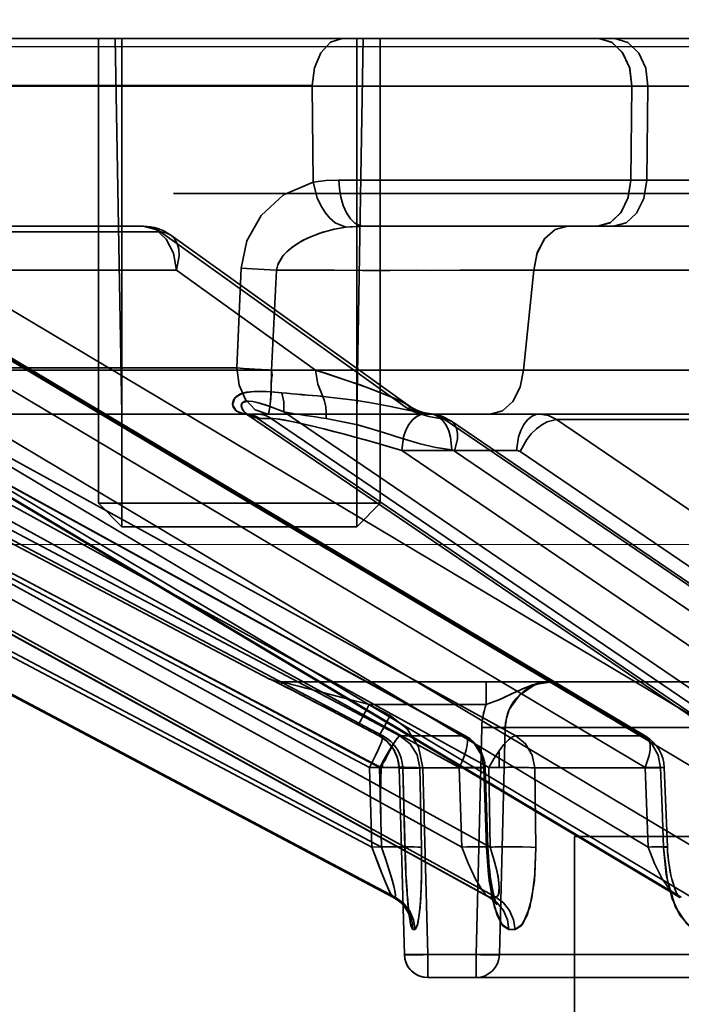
# Model space of a CAD drawing. Header units: millimetres. Extents: x -148444 to 51443, y -4810 to 453290.
# Tile 26 of 256: x 16190 to 16204, y 10918 to 10939. Entities that reach past the tile are written whole.
import ezdxf

# ---------------------------------------------------------------- set-up
doc = ezdxf.new("R2010")
doc.units = ezdxf.units.MM
doc.header["$XCLIPFRAME"] = 2
doc.linetypes.add('DASHED', pattern=[0.75, 0.5, -0.25])
for name, color, linetype in [('AHU03-3-68634OBJ', 8, 'Continuous'), ('EC-MTR_250-0_7OBJ', 8, 'Continuous'), ('FLUID-Wy2', 8, 'Continuous'), ('HEX_HEAD_SCR_M6X16OBJ', 8, 'Continuous')]:
    doc.layers.add(name, color=color, linetype=linetype)
picture_1 = doc.add_image_def('image1.bmp', size_in_pixel=(951, 911))

msp = doc.modelspace()

# ---------------------------------------------------------------- linework, layer by layer
at = {"layer": 'AHU03-3-68634OBJ', "color": 8, "linetype": 'Continuous', "lineweight": 35, "ltscale": 100}
msp.add_line((16386.277, 10938.602), (16118.277, 10938.602), dxfattribs=at)
at = {"layer": 'EC-MTR_250-0_7OBJ', "color": 8, "linetype": 'Continuous', "lineweight": 35, "ltscale": 100}
for p, q in [((16176.871, 10938.602), (16201.946, 10938.602)), ((16191.794, 10930.602), (16191.654, 10938.602)), ((16196.794, 10930.602), (16196.933, 10938.602)), ((16202.287, 10938.602), (16201.946, 10938.602)), ((16202.287, 10938.602), (16242.047, 10938.602)), ((16195.845, 10937.602), (16175.931, 10937.602)), ((16195.845, 10937.584), (16175.931, 10937.584)), ((16195.845, 10937.584), (16195.868, 10935.539)), ((16205.405, 10937.584), (16195.845, 10937.584)), ((16202.653, 10937.584), (16202.629, 10935.584)), ((16202.969, 10935.584), (16202.994, 10937.584)), ((16196.413, 10935.584), (16243.433, 10935.584)), ((16319.41, 10935.302), (16192.89, 10935.302)), ((16192.25, 10934.602), (16185.974, 10934.602)), ((16196.945, 10934.602), (16201.922, 10934.602)), ((16201.922, 10934.602), (16202.262, 10934.602)), ((16202.262, 10934.602), (16215.922, 10934.602)), ((16194.938, 10924.959), (16176.836, 10934.486)), ((16192.619, 10934.486), (16186.54, 10934.486)), ((16192.619, 10934.486), (16197.875, 10930.717)), ((16192.833, 10934.414), (16197.885, 10930.789)), ((16177.715, 10934.13), (16197.347, 10923.751)), ((16177.86, 10934.052), (16197.346, 10923.752)), ((16178.228, 10934.052), (16197.713, 10923.752)), ((16180.352, 10934.052), (16199.089, 10923.752)), ((16180.378, 10934.045), (16199.114, 10923.745)), ((16181.442, 10934.052), (16200.178, 10923.752)), ((16185.607, 10934.052), (16202.876, 10923.752)), ((16185.684, 10934.031), (16202.952, 10923.731)), ((16187.378, 10934.052), (16204.644, 10923.752)), ((16194.335, 10933.712), (16194.243, 10931.584)), ((16192.956, 10933.664), (16188.409, 10933.664)), ((16195.917, 10931.539), (16192.956, 10933.664)), ((16195.085, 10933.665), (16194.981, 10931.538)), ((16200.341, 10931.538), (16200.563, 10933.664)), ((16200.563, 10933.664), (16200.341, 10931.538)), ((16205.11, 10933.664), (16200.563, 10933.664)), ((16177.581, 10933.372), (16197.067, 10923.072)), ((16177.795, 10933.372), (16197.28, 10923.072)), ((16180.238, 10933.372), (16198.975, 10923.072)), ((16180.87, 10933.372), (16199.607, 10923.072)), ((16185.664, 10933.372), (16202.932, 10923.072)), ((16186.69, 10933.372), (16203.958, 10923.072)), ((16194.243, 10931.584), (16186.101, 10931.584)), ((16195.917, 10931.539), (16188.374, 10931.538)), ((16207.883, 10931.539), (16200.341, 10931.538)), ((16178.77, 10931.081), (16197.115, 10921.379)), ((16178.972, 10931.081), (16197.317, 10921.379)), ((16181.393, 10931.081), (16199.032, 10921.379)), ((16181.991, 10931.081), (16199.631, 10921.379)), ((16186.74, 10931.081), (16202.996, 10921.379)), ((16187.711, 10931.081), (16203.968, 10921.379)), ((16197.886, 10930.788), (16197.961, 10930.74)), ((16194.444, 10930.602), (16186.853, 10930.602)), ((16194.437, 10930.602), (16194.44, 10930.602)), ((16194.444, 10930.6), (16194.439, 10930.602)), ((16194.681, 10930.602), (16194.444, 10930.602)), ((16194.469, 10930.587), (16194.454, 10930.595)), ((16209.453, 10920.384), (16194.468, 10930.587)), ((16204.71, 10930.602), (16194.681, 10930.602)), ((16195.243, 10930.646), (16208.854, 10921.379)), ((16197.96, 10930.741), (16198.041, 10930.698)), ((16197.561, 10920.315), (16178.489, 10930.401)), ((16178.489, 10930.401), (16197.565, 10920.314)), ((16178.538, 10930.401), (16197.61, 10920.314)), ((16199.587, 10920.324), (16181.253, 10930.408)), ((16181.282, 10930.401), (16199.622, 10920.314)), ((16181.417, 10930.401), (16199.756, 10920.314)), ((16203.604, 10920.345), (16186.72, 10930.422)), ((16186.801, 10930.401), (16203.703, 10920.314)), ((16187.019, 10930.401), (16203.921, 10920.314)), ((16194.673, 10930.512), (16209.65, 10920.314)), ((16194.732, 10930.509), (16194.969, 10930.509)), ((16194.969, 10930.509), (16209.943, 10920.314)), ((16198.653, 10930.494), (16208.562, 10923.752)), ((16198.808, 10930.448), (16208.716, 10923.705)), ((16201.047, 10930.486), (16210.941, 10923.752)), ((16207.804, 10930.486), (16201.047, 10930.486)), ((16197.75, 10929.829), (16210.162, 10921.379)), ((16200.197, 10929.829), (16197.75, 10929.829)), ((16198.877, 10929.814), (16208.784, 10923.072)), ((16200.27, 10929.806), (16210.166, 10923.072)), ((16194.938, 10924.959), (16194.947, 10924.959)), ((16194.977, 10924.945), (16194.976, 10924.945)), ((16194.999, 10924.934), (16194.987, 10924.94)), ((16195.034, 10924.917), (16194.999, 10924.934)), ((16195.134, 10924.866), (16195.034, 10924.917)), ((16195.171, 10924.902), (16199.549, 10924.902)), ((16199.549, 10924.415), (16199.549, 10924.902)), ((16199.549, 10924.902), (16200.954, 10924.902)), ((16200.954, 10924.902), (16250.29, 10924.902)), ((16195.34, 10924.76), (16195.119, 10924.873)), ((16195.621, 10924.614), (16195.321, 10924.77)), ((16195.743, 10924.551), (16195.621, 10924.614)), ((16195.874, 10924.483), (16195.743, 10924.551)), ((16195.985, 10924.425), (16195.874, 10924.483)), ((16195.901, 10924.469), (16195.874, 10924.483)), ((16196.132, 10924.349), (16195.985, 10924.425)), ((16196.288, 10924.267), (16196.132, 10924.349)), ((16196.49, 10924.161), (16196.288, 10924.267)), ((16197.058, 10924.415), (16197.503, 10924.181)), ((16199.549, 10924.415), (16197.058, 10924.415)), ((16196.747, 10924.026), (16196.49, 10924.161)), ((16196.525, 10924.143), (16196.49, 10924.161)), ((16197.503, 10924.181), (16197.502, 10924.182)), ((16197.27, 10923.752), (16196.747, 10924.026)), ((16197.27, 10923.752), (16196.826, 10923.985)), ((16197.27, 10923.752), (16196.826, 10923.985)), ((16199.455, 10923.928), (16199.333, 10919.088)), ((16199.954, 10923.928), (16199.833, 10919.088)), ((16199.833, 10919.088), (16199.954, 10923.928)), ((16204.835, 10923.928), (16199.954, 10923.928)), ((16197.351, 10923.703), (16197.27, 10923.752)), ((16197.346, 10923.752), (16197.27, 10923.752)), ((16197.425, 10923.645), (16197.349, 10923.704)), ((16197.492, 10923.578), (16197.423, 10923.646)), ((16199.089, 10923.752), (16197.713, 10923.752)), ((16202.876, 10923.752), (16200.178, 10923.752)), ((16197.551, 10923.504), (16197.491, 10923.579)), ((16197.601, 10923.424), (16197.55, 10923.505)), ((16199.825, 10923.43), (16199.825, 10923.076)), ((16197.671, 10923.248), (16197.641, 10923.339)), ((16197.69, 10923.156), (16197.671, 10923.25)), ((16197.115, 10921.379), (16197.067, 10923.072)), ((16197.28, 10923.072), (16197.317, 10921.379)), ((16197.344, 10923.073), (16197.344, 10923.19)), ((16197.698, 10923.064), (16197.69, 10923.158)), ((16197.807, 10919.088), (16197.698, 10923.064)), ((16197.698, 10923.064), (16197.807, 10919.088)), ((16197.772, 10923.065), (16197.699, 10923.065)), ((16197.82, 10921.372), (16197.772, 10923.065)), ((16197.773, 10923.066), (16197.824, 10921.291)), ((16199.502, 10923.065), (16198.137, 10923.065)), ((16198.173, 10921.372), (16198.137, 10923.065)), ((16198.137, 10923.065), (16198.173, 10921.372)), ((16198.198, 10923.065), (16198.306, 10919.088)), ((16199.032, 10921.379), (16198.975, 10923.072)), ((16199.559, 10921.372), (16199.502, 10923.065)), ((16199.528, 10923.071), (16199.586, 10921.378)), ((16199.631, 10921.379), (16199.607, 10923.072)), ((16203.26, 10923.065), (16200.582, 10923.065)), ((16200.606, 10921.372), (16200.582, 10923.065)), ((16200.582, 10923.065), (16200.606, 10921.372)), ((16202.996, 10921.379), (16202.932, 10923.072)), ((16203.341, 10923.074), (16203.406, 10921.382)), ((16201.427, 10921.602), (16201.427, 10863.102)), ((16201.427, 10921.602), (16303.127, 10921.602)), ((16197.824, 10921.291), (16197.829, 10921.13)), ((16197.829, 10921.13), (16197.835, 10920.975)), ((16199.597, 10921.161), (16199.605, 10921.056)), ((16197.835, 10920.975), (16197.842, 10920.828)), ((16199.614, 10920.956), (16199.624, 10920.859)), ((16197.842, 10920.828), (16197.849, 10920.688)), ((16197.845, 10920.756), (16197.853, 10920.621)), ((16197.849, 10920.687), (16197.857, 10920.556)), ((16197.853, 10920.62), (16197.861, 10920.493)), ((16197.857, 10920.555), (16197.865, 10920.433)), ((16197.674, 10920.242), (16197.62, 10920.281)), ((16197.873, 10920.319), (16197.878, 10920.265)), ((16203.634, 10920.325), (16203.603, 10920.345)), ((16203.652, 10920.309), (16203.633, 10920.325)), ((16197.882, 10920.215), (16197.886, 10920.167)), ((16197.886, 10920.167), (16197.891, 10920.121)), ((16197.895, 10920.08), (16197.9, 10920.041)), ((16199.764, 10920.173), (16199.747, 10920.195)), ((16197.887, 10919.983), (16197.866, 10920.022)), ((16197.902, 10919.95), (16197.887, 10919.983)), ((16197.9, 10920.041), (16197.904, 10920.005)), ((16197.912, 10919.924), (16197.902, 10919.95)), ((16197.904, 10920.005), (16197.909, 10919.973)), ((16197.909, 10919.973), (16197.913, 10919.946)), ((16197.918, 10919.906), (16197.912, 10919.924)), ((16250.145, 10919.088), (16197.807, 10919.088)), ((16198.306, 10919.088), (16198.306, 10918.602)), ((16199.333, 10919.088), (16199.333, 10918.602)), ((16250.124, 10918.602), (16198.306, 10918.602))]:
    msp.add_line(p, q, dxfattribs=at)
at = {"layer": 'EC-MTR_250-0_7OBJ', "color": 8, "linetype": 'Continuous', "lineweight": 35, "ltscale": 100, "flags": 128}
for points in [[(16195.845, 10937.602), (16195.893, 10937.979), (16196.026, 10938.298), (16196.233, 10938.521), (16196.485, 10938.602)], [(16195.846, 10937.602), (16195.893, 10937.979), (16196.026, 10938.297), (16196.234, 10938.52), (16196.486, 10938.602)], [(16201.946, 10938.602), (16202.216, 10938.526), (16202.442, 10938.313), (16202.599, 10937.983), (16202.653, 10937.584)], [(16202.653, 10937.584), (16202.605, 10937.967), (16202.459, 10938.291), (16202.228, 10938.519), (16201.946, 10938.602)], [(16202.994, 10937.584), (16202.945, 10937.967), (16202.799, 10938.291), (16202.568, 10938.519), (16202.286, 10938.602)], [(16195.868, 10935.539), (16195.235, 10935.27), (16194.756, 10934.832), (16194.452, 10934.291), (16194.335, 10933.712)], [(16195.868, 10935.539), (16196.133, 10935.573), (16196.413, 10935.584)], [(16196.413, 10935.584), (16196.133, 10935.573), (16195.868, 10935.539)], [(16195.868, 10935.539), (16195.954, 10935.207), (16196.028, 10935.045), (16196.118, 10934.898), (16196.223, 10934.774), (16196.335, 10934.678), (16196.559, 10934.579)], [(16196.413, 10935.584), (16196.424, 10935.404), (16196.453, 10935.221), (16196.503, 10935.045), (16196.572, 10934.888), (16196.657, 10934.761), (16196.751, 10934.67), (16196.849, 10934.618), (16196.945, 10934.602)], [(16196.945, 10934.602), (16196.849, 10934.618), (16196.751, 10934.67), (16196.657, 10934.761), (16196.572, 10934.888), (16196.503, 10935.045), (16196.453, 10935.221), (16196.424, 10935.404), (16196.413, 10935.584)], [(16201.922, 10934.602), (16202.186, 10934.674), (16202.41, 10934.878), (16202.568, 10935.196), (16202.629, 10935.584)], [(16202.628, 10935.584), (16202.572, 10935.212), (16202.424, 10934.899), (16202.197, 10934.681), (16201.922, 10934.602)], [(16202.262, 10934.602), (16202.526, 10934.674), (16202.75, 10934.878), (16202.908, 10935.196), (16202.969, 10935.584)], [(16192.619, 10934.486), (16192.506, 10934.548), (16192.385, 10934.587), (16192.25, 10934.602)], [(16192.956, 10933.664), (16192.89, 10934.027), (16192.736, 10934.329), (16192.513, 10934.53), (16192.25, 10934.602)], [(16192.619, 10934.486), (16192.501, 10934.55), (16192.378, 10934.589), (16192.25, 10934.602)], [(16192.25, 10934.602), (16192.513, 10934.53), (16192.736, 10934.329), (16192.89, 10934.027), (16192.956, 10933.664)], [(16195.085, 10933.665), (16195.111, 10933.782), (16195.211, 10933.959), (16195.303, 10934.06), (16195.41, 10934.151), (16195.545, 10934.242), (16195.705, 10934.329), (16195.868, 10934.401), (16196.07, 10934.473), (16196.328, 10934.54), (16196.559, 10934.579)], [(16196.559, 10934.579), (16196.316, 10934.538), (16196.005, 10934.452), (16195.793, 10934.37), (16195.64, 10934.296), (16195.473, 10934.195), (16195.341, 10934.095), (16195.228, 10933.98), (16195.12, 10933.807), (16195.085, 10933.665)], [(16196.559, 10934.579), (16196.652, 10934.589), (16196.945, 10934.602)], [(16196.945, 10934.602), (16196.845, 10934.6), (16196.559, 10934.579)], [(16201.28, 10934.602), (16201.019, 10934.533), (16200.797, 10934.342), (16200.635, 10934.041), (16200.563, 10933.664)], [(16200.563, 10933.664), (16200.631, 10934.029), (16200.789, 10934.331), (16201.016, 10934.531), (16201.28, 10934.602)], [(16192.619, 10934.486), (16192.734, 10934.465), (16192.833, 10934.415), (16192.912, 10934.337), (16192.97, 10934.236), (16193.004, 10934.114), (16193.013, 10933.974), (16192.956, 10933.664)], [(16192.956, 10933.664), (16193.013, 10933.974), (16193.004, 10934.114), (16192.97, 10934.236), (16192.912, 10934.337), (16192.833, 10934.415), (16192.734, 10934.465), (16192.619, 10934.486)], [(16195.085, 10933.665), (16194.685, 10933.685), (16194.335, 10933.712)], [(16200.563, 10933.667), (16200.178, 10933.666), (16199.689, 10933.665), (16198.99, 10933.664), (16198.364, 10933.663), (16198.061, 10933.664), (16197.507, 10933.663), (16196.917, 10933.663), (16196.314, 10933.664), (16195.703, 10933.664), (16195.085, 10933.665)], [(16194.243, 10931.584), (16194.293, 10931.219), (16194.425, 10930.912), (16194.631, 10930.691), (16194.903, 10930.602)], [(16194.981, 10931.538), (16194.946, 10931.539), (16194.915, 10931.541), (16194.881, 10931.542), (16194.844, 10931.544), (16194.804, 10931.546), (16194.765, 10931.548), (16194.723, 10931.55), (16194.678, 10931.552), (16194.627, 10931.555), (16194.572, 10931.559), (16194.513, 10931.562), (16194.451, 10931.567), (16194.385, 10931.572), (16194.315, 10931.578), (16194.243, 10931.584)], [(16194.981, 10931.538), (16194.991, 10931.43), (16194.971, 10931.309), (16194.973, 10931.187), (16194.969, 10931.06), (16194.961, 10930.933), (16194.951, 10930.812), (16194.938, 10930.707), (16194.922, 10930.631), (16194.903, 10930.602)], [(16194.903, 10930.602), (16194.916, 10930.617), (16194.93, 10930.666), (16194.944, 10930.753), (16194.956, 10930.873), (16194.967, 10931.022), (16194.974, 10931.19), (16194.979, 10931.365), (16194.981, 10931.538)], [(16194.981, 10931.538), (16195.72, 10931.538), (16196.759, 10931.538), (16197.6, 10931.538), (16198.115, 10931.539), (16198.942, 10931.538), (16199.777, 10931.538), (16200.341, 10931.538)], [(16195.917, 10931.539), (16196.157, 10931.461), (16196.558, 10931.327), (16196.863, 10931.221), (16197.086, 10931.139), (16197.285, 10931.064), (16197.475, 10930.988), (16197.616, 10930.928), (16197.732, 10930.874), (16197.838, 10930.819), (16197.905, 10930.773), (16197.929, 10930.735), (16197.875, 10930.717)], [(16196.069, 10930.979), (16195.963, 10931.239), (16195.917, 10931.539)], [(16197.875, 10930.717), (16197.929, 10930.737), (16197.904, 10930.775), (16197.836, 10930.82), (16197.725, 10930.878), (16197.608, 10930.932), (16197.464, 10930.993), (16197.271, 10931.069), (16197.075, 10931.143), (16196.85, 10931.225), (16196.54, 10931.333), (16196.15, 10931.463), (16195.917, 10931.539)], [(16199.631, 10930.602), (16199.893, 10930.672), (16200.118, 10930.872), (16200.274, 10931.175), (16200.341, 10931.538)], [(16195.199, 10931.055), (16194.977, 10931.074), (16194.778, 10931.084), (16194.601, 10931.082), (16194.448, 10931.065), (16194.322, 10931.031), (16194.229, 10930.979), (16194.17, 10930.91), (16194.148, 10930.829), (16194.165, 10930.747), (16194.219, 10930.675), (16194.304, 10930.625), (16194.413, 10930.603)], [(16194.413, 10930.603), (16194.231, 10930.666), (16194.15, 10930.8), (16194.196, 10930.95), (16194.362, 10931.046), (16194.602, 10931.082), (16194.867, 10931.08), (16195.199, 10931.055)], [(16195.199, 10931.055), (16195.24, 10930.861), (16195.243, 10930.646)], [(16195.243, 10930.646), (16195.24, 10930.861), (16195.199, 10931.055)], [(16198.371, 10930.606), (16198.156, 10930.633), (16197.915, 10930.678), (16197.65, 10930.733), (16197.509, 10930.762), (16197.364, 10930.791), (16197.214, 10930.82), (16197.061, 10930.848), (16196.743, 10930.901), (16196.069, 10930.979)], [(16196.069, 10930.979), (16196.107, 10930.874), (16196.132, 10930.758), (16196.145, 10930.635), (16196.144, 10930.509)], [(16194.673, 10930.512), (16194.49, 10930.573), (16194.399, 10930.647), (16194.361, 10930.698), (16194.334, 10930.79), (16194.354, 10930.842), (16194.414, 10930.874), (16194.492, 10930.88), (16194.579, 10930.87), (16194.675, 10930.848), (16194.744, 10930.828), (16194.881, 10930.784), (16194.988, 10930.746), (16195.11, 10930.699), (16195.243, 10930.646)], [(16194.673, 10930.512), (16194.468, 10930.587), (16194.38, 10930.67), (16194.335, 10930.766), (16194.354, 10930.842), (16194.463, 10930.88), (16194.584, 10930.868), (16194.727, 10930.833), (16194.886, 10930.782), (16195.056, 10930.72), (16195.243, 10930.646)], [(16194.673, 10930.512), (16194.547, 10930.58), (16194.413, 10930.603)], [(16194.413, 10930.603), (16194.546, 10930.58), (16194.673, 10930.512)], [(16194.444, 10930.602), (16194.424, 10930.602), (16194.413, 10930.603)], [(16194.454, 10930.596), (16194.443, 10930.6)], [(16194.444, 10930.602), (16194.543, 10930.591), (16194.64, 10930.56), (16194.732, 10930.509)], [(16194.681, 10930.602), (16194.754, 10930.596), (16194.829, 10930.578), (16194.901, 10930.549), (16194.969, 10930.509)], [(16194.969, 10930.509), (16194.901, 10930.549), (16194.828, 10930.578), (16194.754, 10930.596), (16194.681, 10930.602)], [(16197.75, 10929.829), (16197.79, 10930.117), (16197.838, 10930.256), (16197.903, 10930.379), (16197.982, 10930.478), (16198.069, 10930.549), (16198.159, 10930.589), (16198.246, 10930.602)], [(16198.246, 10930.602), (16198.159, 10930.589), (16198.07, 10930.55), (16197.982, 10930.479), (16197.903, 10930.38), (16197.838, 10930.257), (16197.79, 10930.118), (16197.75, 10929.829)], [(16197.875, 10930.717), (16197.914, 10930.711), (16197.956, 10930.701), (16198.002, 10930.689), (16198.052, 10930.675), (16198.104, 10930.661), (16198.157, 10930.647), (16198.211, 10930.634), (16198.265, 10930.622), (16198.319, 10930.613), (16198.37, 10930.606)], [(16197.875, 10930.717), (16197.998, 10930.658), (16198.163, 10930.598), (16198.329, 10930.551), (16198.485, 10930.518), (16198.653, 10930.494)], [(16198.37, 10930.606), (16198.251, 10930.625), (16198.119, 10930.659), (16197.989, 10930.696), (16197.875, 10930.717)], [(16198.038, 10930.699), (16198.124, 10930.663), (16198.21, 10930.635), (16198.297, 10930.616)], [(16198.12, 10930.664), (16198.204, 10930.637), (16198.288, 10930.618)], [(16198.3, 10930.616), (16198.325, 10930.612), (16198.351, 10930.608), (16198.377, 10930.605)], [(16198.653, 10930.494), (16198.563, 10930.55), (16198.468, 10930.588), (16198.37, 10930.606)], [(16198.815, 10929.837), (16198.79, 10930.113), (16198.752, 10930.246), (16198.696, 10930.365), (16198.625, 10930.464), (16198.544, 10930.538), (16198.458, 10930.585), (16198.37, 10930.606)], [(16198.377, 10930.605), (16198.453, 10930.594), (16198.528, 10930.577), (16198.602, 10930.554), (16198.673, 10930.524), (16198.742, 10930.489), (16198.808, 10930.448)], [(16200.197, 10929.829), (16200.237, 10930.116), (16200.284, 10930.254), (16200.348, 10930.377), (16200.426, 10930.476), (16200.514, 10930.548), (16200.604, 10930.589), (16200.693, 10930.602)], [(16201.047, 10930.486), (16200.874, 10930.572), (16200.693, 10930.602)], [(16194.673, 10930.512), (16194.693, 10930.51), (16194.713, 10930.51), (16194.732, 10930.509)], [(16197.75, 10929.829), (16197.49, 10929.906), (16197.247, 10929.976), (16197.02, 10930.041), (16196.808, 10930.099), (16196.61, 10930.152), (16196.425, 10930.201), (16196.253, 10930.245), (16196.092, 10930.285), (16195.942, 10930.321), (16195.803, 10930.355), (16195.674, 10930.386), (16195.554, 10930.413), (16195.442, 10930.438), (16195.339, 10930.459), (16195.243, 10930.477), (16195.156, 10930.492), (16195.078, 10930.502), (16195.016, 10930.508), (16194.969, 10930.509)], [(16197.75, 10929.829), (16197.484, 10929.907), (16197.227, 10929.981), (16196.981, 10930.05), (16196.75, 10930.113), (16196.534, 10930.171), (16196.327, 10930.225), (16196.088, 10930.286), (16195.887, 10930.335), (16195.727, 10930.373), (16195.603, 10930.401), (16195.51, 10930.421), (16195.367, 10930.451), (16195.203, 10930.482), (16195.079, 10930.501), (16194.969, 10930.509)], [(16196.145, 10930.51), (16196.814, 10930.37), (16197.147, 10930.275), (16197.313, 10930.224), (16197.479, 10930.172), (16197.645, 10930.12), (16197.811, 10930.067), (16198.144, 10929.968), (16198.479, 10929.888), (16198.815, 10929.839)], [(16198.815, 10929.838), (16198.479, 10929.887), (16198.144, 10929.968), (16197.811, 10930.067), (16197.645, 10930.119), (16197.479, 10930.172), (16197.313, 10930.224), (16197.147, 10930.275), (16196.813, 10930.37), (16196.145, 10930.51)], [(16198.653, 10930.494), (16198.742, 10930.48), (16198.818, 10930.441), (16198.878, 10930.378), (16198.919, 10930.294), (16198.939, 10930.191), (16198.939, 10930.075), (16198.877, 10929.814)], [(16201.047, 10930.486), (16200.845, 10930.436), (16200.732, 10930.373), (16200.618, 10930.286), (16200.509, 10930.178), (16200.412, 10930.057), (16200.27, 10929.806)], [(16198.877, 10929.814), (16198.857, 10929.826), (16198.836, 10929.833), (16198.815, 10929.837)], [(16200.197, 10929.829), (16200.216, 10929.828), (16200.27, 10929.806)], [(16194.947, 10924.959), (16194.963, 10924.952), (16194.973, 10924.947), (16194.986, 10924.941), (16195.001, 10924.933), (16195.037, 10924.915), (16195.057, 10924.905), (16195.079, 10924.894), (16195.128, 10924.869), (16195.18, 10924.842), (16195.236, 10924.814), (16195.352, 10924.754), (16195.474, 10924.69), (16195.602, 10924.624), (16195.733, 10924.556), (16196.002, 10924.417), (16196.275, 10924.274), (16196.826, 10923.985)], [(16196.826, 10923.985), (16196.413, 10924.201), (16196.054, 10924.389), (16195.741, 10924.552), (16195.43, 10924.713), (16195.192, 10924.836), (16195.014, 10924.927), (16194.947, 10924.959)], [(16194.987, 10924.94), (16194.977, 10924.945)], [(16194.982, 10924.943), (16194.999, 10924.936), (16195.012, 10924.931), (16195.026, 10924.926), (16195.042, 10924.921), (16195.06, 10924.916), (16195.078, 10924.912), (16195.097, 10924.908), (16195.117, 10924.906), (16195.137, 10924.903), (16195.158, 10924.902), (16195.18, 10924.902)], [(16195.138, 10924.903), (16195.158, 10924.902), (16195.18, 10924.902)], [(16197.058, 10924.414), (16196.506, 10924.559), (16195.967, 10924.7), (16195.707, 10924.767), (16195.584, 10924.799), (16195.468, 10924.829), (16195.413, 10924.843), (16195.361, 10924.856), (16195.313, 10924.869), (16195.27, 10924.879), (16195.234, 10924.889), (16195.206, 10924.896), (16195.196, 10924.898), (16195.183, 10924.901), (16195.196, 10924.82)], [(16200.954, 10924.902), (16200.537, 10924.836), (16200.177, 10924.687), (16199.82, 10924.513), (16199.549, 10924.415)], [(16200.954, 10924.902), (16200.659, 10924.868), (16200.369, 10924.773), (16200.109, 10924.65), (16199.843, 10924.522), (16199.549, 10924.415)], [(16200.954, 10924.902), (16200.758, 10924.882), (16200.574, 10924.825), (16200.259, 10924.615), (16200.041, 10924.306), (16199.979, 10924.123), (16199.954, 10923.928)], [(16196.826, 10923.985), (16196.835, 10923.999), (16196.842, 10924.012), (16196.852, 10924.03), (16196.864, 10924.051), (16196.894, 10924.106), (16196.931, 10924.175), (16196.973, 10924.253), (16197.016, 10924.334), (16197.058, 10924.415)], [(16197.503, 10924.181), (16197.46, 10924.101), (16197.417, 10924.02), (16197.376, 10923.942), (16197.339, 10923.873), (16197.308, 10923.818), (16197.296, 10923.796), (16197.287, 10923.779), (16197.279, 10923.766), (16197.274, 10923.757), (16197.268, 10923.748)], [(16197.503, 10924.181), (16197.864, 10923.9), (16198.105, 10923.513), (16198.198, 10923.064)], [(16199.954, 10923.928), (16199.942, 10923.926), (16199.928, 10923.925), (16199.911, 10923.924), (16199.889, 10923.923), (16199.864, 10923.923), (16199.801, 10923.923), (16199.727, 10923.923), (16199.642, 10923.924), (16199.55, 10923.926), (16199.455, 10923.928)], [(16197.346, 10923.752), (16197.352, 10923.743), (16197.351, 10923.72), (16197.346, 10923.697), (16197.338, 10923.669), (16197.326, 10923.634), (16197.311, 10923.595), (16197.294, 10923.55), (16197.25, 10923.448), (16197.196, 10923.331), (16197.067, 10923.072)], [(16197.27, 10923.752), (16197.443, 10923.628), (16197.577, 10923.466), (16197.664, 10923.274), (16197.699, 10923.065)], [(16197.312, 10923.072), (16197.318, 10923.126), (16197.357, 10923.175), (16197.4, 10923.228), (16197.424, 10923.296), (16197.46, 10923.364), (16197.498, 10923.435), (16197.537, 10923.505), (16197.578, 10923.575), (16197.619, 10923.639), (16197.657, 10923.696), (16197.691, 10923.736), (16197.713, 10923.752)], [(16197.344, 10923.19), (16197.407, 10923.304), (16197.469, 10923.411), (16197.527, 10923.507), (16197.58, 10923.59), (16197.626, 10923.658), (16197.665, 10923.708), (16197.68, 10923.726), (16197.694, 10923.74), (16197.705, 10923.748)], [(16198.137, 10923.065), (16198.078, 10923.345), (16197.932, 10923.58), (16197.713, 10923.752)], [(16199.089, 10923.752), (16199.109, 10923.747), (16199.125, 10923.737), (16199.147, 10923.697), (16199.153, 10923.669), (16199.154, 10923.634), (16199.146, 10923.55), (16199.123, 10923.448), (16199.086, 10923.331), (16199.036, 10923.204), (16198.975, 10923.072)], [(16199.502, 10923.065), (16199.447, 10923.34), (16199.303, 10923.579), (16199.089, 10923.752)], [(16200.178, 10923.752), (16200.146, 10923.745), (16200.11, 10923.728), (16200.025, 10923.664), (16199.928, 10923.562), (16199.825, 10923.43)], [(16200.582, 10923.065), (16200.528, 10923.34), (16200.388, 10923.579), (16200.178, 10923.752)], [(16202.876, 10923.752), (16202.94, 10923.737), (16202.99, 10923.697), (16203.024, 10923.634), (16203.04, 10923.55), (16203.039, 10923.448), (16203.02, 10923.331), (16202.932, 10923.072)], [(16203.26, 10923.065), (16203.209, 10923.34), (16203.075, 10923.579), (16202.876, 10923.752)], [(16197.641, 10923.338), (16197.6, 10923.424), (16197.551, 10923.504)], [(16199.607, 10923.072), (16199.712, 10923.259), (16199.825, 10923.43)], [(16197.067, 10923.072), (16197.254, 10923.076), (16197.442, 10923.078), (16197.611, 10923.077), (16197.734, 10923.073), (16197.772, 10923.065)], [(16197.067, 10923.072), (16197.351, 10923.077), (16197.58, 10923.077), (16197.731, 10923.073), (16197.772, 10923.065)], [(16197.317, 10921.379), (16197.305, 10921.952), (16197.302, 10922.517), (16197.311, 10923.072)], [(16198.137, 10923.065), (16198.11, 10923.069), (16198.07, 10923.072), (16198.023, 10923.074), (16197.971, 10923.075), (16197.917, 10923.077), (16197.864, 10923.077), (16197.811, 10923.078), (16197.761, 10923.078), (16197.713, 10923.078), (16197.668, 10923.078), (16197.625, 10923.077), (16197.587, 10923.077), (16197.551, 10923.077), (16197.518, 10923.076), (16197.488, 10923.076), (16197.459, 10923.075), (16197.43, 10923.075), (16197.399, 10923.074), (16197.368, 10923.074), (16197.339, 10923.073), (16197.312, 10923.072)], [(16198.198, 10923.065), (16198.106, 10923.062), (16198.011, 10923.061), (16197.919, 10923.059), (16197.838, 10923.059), (16197.804, 10923.059), (16197.774, 10923.059), (16197.748, 10923.06), (16197.728, 10923.061), (16197.714, 10923.061), (16197.699, 10923.065)], [(16199.502, 10923.065), (16199.522, 10923.073), (16199.43, 10923.077), (16199.237, 10923.077), (16198.975, 10923.072)], [(16200.582, 10923.065), (16200.543, 10923.068), (16200.498, 10923.07), (16200.451, 10923.072), (16200.402, 10923.074), (16200.353, 10923.075), (16200.306, 10923.076), (16200.26, 10923.077), (16200.216, 10923.077), (16200.175, 10923.078), (16200.136, 10923.078), (16200.1, 10923.078), (16200.067, 10923.078), (16200.037, 10923.078), (16200.009, 10923.078), (16199.979, 10923.077), (16199.947, 10923.077), (16199.913, 10923.077), (16199.881, 10923.077), (16199.852, 10923.076), (16199.825, 10923.076)], [(16203.26, 10923.065), (16203.339, 10923.073), (16203.305, 10923.077), (16203.163, 10923.077), (16202.932, 10923.072)], [(16203.327, 10921.372), (16203.293, 10922.218), (16203.26, 10923.065)], [(16197.115, 10921.379), (16197.254, 10921.382), (16197.392, 10921.384), (16197.522, 10921.385), (16197.582, 10921.385), (16197.636, 10921.385), (16197.684, 10921.384), (16197.725, 10921.383), (16197.759, 10921.382), (16197.785, 10921.38), (16197.804, 10921.378), (16197.816, 10921.376), (16197.822, 10921.393), (16197.82, 10921.364), (16197.823, 10921.341)], [(16197.115, 10921.379), (16197.254, 10921.382), (16197.392, 10921.384), (16197.522, 10921.385), (16197.582, 10921.385), (16197.636, 10921.385), (16197.684, 10921.384), (16197.725, 10921.383), (16197.759, 10921.382), (16197.785, 10921.38), (16197.804, 10921.378), (16197.816, 10921.376), (16197.822, 10921.393), (16197.82, 10921.364), (16197.823, 10921.341)], [(16197.561, 10920.315), (16197.501, 10920.413), (16197.399, 10920.644), (16197.266, 10920.979), (16197.115, 10921.379)], [(16197.561, 10920.315), (16197.523, 10920.371), (16197.49, 10920.436), (16197.404, 10920.633), (16197.327, 10920.823), (16197.225, 10921.085), (16197.115, 10921.379)], [(16197.317, 10921.379), (16197.41, 10921.115), (16197.486, 10920.882), (16197.547, 10920.682), (16197.589, 10920.521), (16197.612, 10920.41), (16197.62, 10920.35), (16197.61, 10920.314)], [(16197.317, 10921.379), (16197.434, 10921.043), (16197.527, 10920.75), (16197.59, 10920.515), (16197.618, 10920.366), (16197.61, 10920.314)], [(16197.38, 10921.381), (16197.656, 10921.385), (16197.79, 10921.385), (16197.911, 10921.385), (16198.013, 10921.383), (16198.091, 10921.38), (16198.144, 10921.376), (16198.173, 10921.372)], [(16197.82, 10921.372), (16197.842, 10920.792), (16197.871, 10920.301), (16197.907, 10919.928), (16197.948, 10919.701), (16197.99, 10919.627)], [(16197.99, 10919.627), (16197.938, 10919.743), (16197.889, 10920.097), (16197.848, 10920.661), (16197.82, 10921.372)], [(16198.035, 10919.627), (16198.092, 10919.743), (16198.141, 10920.097), (16198.172, 10920.661), (16198.173, 10921.372)], [(16198.173, 10921.372), (16198.175, 10920.792), (16198.157, 10920.301), (16198.123, 10919.928), (16198.081, 10919.701), (16198.035, 10919.627)], [(16199.032, 10921.379), (16199.14, 10921.382), (16199.244, 10921.384), (16199.341, 10921.385), (16199.426, 10921.385), (16199.463, 10921.385), (16199.495, 10921.385), (16199.523, 10921.384), (16199.546, 10921.383), (16199.564, 10921.382), (16199.576, 10921.381), (16199.586, 10921.381)], [(16199.032, 10921.379), (16199.163, 10921.382), (16199.288, 10921.384), (16199.346, 10921.385), (16199.399, 10921.385), (16199.447, 10921.385), (16199.489, 10921.385), (16199.523, 10921.384), (16199.55, 10921.383), (16199.57, 10921.382), (16199.582, 10921.381), (16199.574, 10921.374), (16199.559, 10921.372)], [(16199.032, 10921.379), (16199.166, 10921.038), (16199.324, 10920.695), (16199.477, 10920.437), (16199.587, 10920.324)], [(16199.586, 10921.378), (16199.57, 10921.374), (16199.559, 10921.372)], [(16199.559, 10921.372), (16199.6, 10920.792), (16199.676, 10920.301), (16199.781, 10919.928), (16199.903, 10919.701), (16200.032, 10919.627)], [(16200.032, 10919.627), (16199.872, 10919.743), (16199.726, 10920.097), (16199.616, 10920.661), (16199.559, 10921.372)], [(16199.586, 10921.378), (16199.591, 10921.268), (16199.597, 10921.161)], [(16199.586, 10921.378), (16199.591, 10921.268), (16199.597, 10921.161)], [(16199.631, 10921.379), (16199.715, 10921.115), (16199.774, 10920.882), (16199.812, 10920.682), (16199.827, 10920.521), (16199.823, 10920.41), (16199.806, 10920.35), (16199.756, 10920.314)], [(16199.631, 10921.379), (16199.735, 10921.043), (16199.801, 10920.75), (16199.828, 10920.515), (16199.812, 10920.366), (16199.756, 10920.314)], [(16199.849, 10921.383), (16200.095, 10921.385), (16200.323, 10921.384), (16200.499, 10921.379), (16200.606, 10921.372)], [(16200.164, 10919.627), (16200.328, 10919.743), (16200.475, 10920.097), (16200.575, 10920.661), (16200.606, 10921.372)], [(16200.606, 10921.372), (16200.587, 10920.792), (16200.522, 10920.301), (16200.421, 10919.928), (16200.297, 10919.701), (16200.164, 10919.627)], [(16202.996, 10921.379), (16203.078, 10921.381), (16203.156, 10921.383), (16203.227, 10921.384), (16203.289, 10921.385), (16203.316, 10921.385), (16203.339, 10921.385), (16203.36, 10921.385), (16203.376, 10921.385), (16203.389, 10921.384), (16203.404, 10921.383)], [(16202.996, 10921.379), (16203.114, 10921.382), (16203.169, 10921.383), (16203.22, 10921.384), (16203.267, 10921.385), (16203.308, 10921.385), (16203.342, 10921.385), (16203.37, 10921.385), (16203.39, 10921.384), (16203.402, 10921.383), (16203.392, 10921.379), (16203.375, 10921.376), (16203.352, 10921.374), (16203.324, 10921.372)], [(16202.996, 10921.379), (16203.132, 10921.032), (16203.299, 10920.705), (16203.453, 10920.482), (16203.604, 10920.345)], [(16203.406, 10921.382), (16203.393, 10921.379), (16203.372, 10921.376), (16203.358, 10921.375), (16203.324, 10921.372)], [(16203.324, 10921.372), (16203.383, 10920.792), (16203.503, 10920.301), (16203.672, 10919.928), (16203.87, 10919.701), (16204.081, 10919.627)], [(16204.081, 10919.627), (16203.82, 10919.743), (16203.583, 10920.097), (16203.408, 10920.661), (16203.324, 10921.372)], [(16203.406, 10921.382), (16203.412, 10921.266), (16203.422, 10921.154), (16203.435, 10921.046), (16203.451, 10920.943), (16203.469, 10920.845), (16203.489, 10920.754)], [(16203.412, 10921.278), (16203.42, 10921.179), (16203.43, 10921.086), (16203.442, 10920.997), (16203.456, 10920.913), (16203.472, 10920.832)], [(16199.605, 10921.057), (16199.614, 10920.956), (16199.625, 10920.859)], [(16199.624, 10920.859), (16199.636, 10920.766), (16199.649, 10920.678)], [(16199.636, 10920.766), (16199.649, 10920.678), (16199.662, 10920.596), (16199.676, 10920.518), (16199.69, 10920.446), (16199.705, 10920.381), (16199.72, 10920.323)], [(16203.489, 10920.756), (16203.511, 10920.668), (16203.534, 10920.59), (16203.557, 10920.519), (16203.581, 10920.456), (16203.603, 10920.403), (16203.624, 10920.361), (16203.642, 10920.329), (16203.654, 10920.31), (16203.66, 10920.302), (16203.651, 10920.31)], [(16197.861, 10920.493), (16197.869, 10920.374), (16197.873, 10920.319)], [(16203.507, 10920.682), (16203.527, 10920.612), (16203.547, 10920.547), (16203.568, 10920.488), (16203.589, 10920.436), (16203.609, 10920.391), (16203.627, 10920.355), (16203.643, 10920.327)], [(16197.867, 10920.022), (16197.84, 10920.065), (16197.807, 10920.111), (16197.767, 10920.157), (16197.723, 10920.201), (16197.674, 10920.242), (16197.62, 10920.281), (16197.561, 10920.315)], [(16197.565, 10920.314), (16197.576, 10920.314), (16197.61, 10920.314)], [(16197.565, 10920.314), (16197.576, 10920.314), (16197.611, 10920.314)], [(16197.61, 10920.314), (16197.779, 10920.194), (16197.915, 10920.028), (16198.003, 10919.832), (16198.035, 10919.627)], [(16197.865, 10920.432), (16197.869, 10920.374), (16197.873, 10920.318)], [(16199.687, 10920.255), (16199.642, 10920.29), (16199.586, 10920.324)], [(16199.587, 10920.324), (16199.596, 10920.319), (16199.622, 10920.314)], [(16199.587, 10920.324), (16199.599, 10920.318), (16199.611, 10920.315), (16199.622, 10920.314)], [(16199.622, 10920.314), (16199.785, 10920.194), (16199.916, 10920.028), (16200.001, 10919.832), (16200.032, 10919.627)], [(16199.705, 10920.381), (16199.72, 10920.323), (16199.734, 10920.272), (16199.747, 10920.229), (16199.759, 10920.195), (16199.769, 10920.171), (16199.775, 10920.157), (16199.764, 10920.173), (16199.747, 10920.195), (16199.721, 10920.223), (16199.687, 10920.255), (16199.642, 10920.29)], [(16199.756, 10920.314), (16199.918, 10920.194), (16200.049, 10920.028), (16200.133, 10919.832), (16200.164, 10919.627)], [(16203.603, 10920.346), (16203.638, 10920.328), (16203.671, 10920.317), (16203.703, 10920.314)], [(16197.878, 10920.265), (16197.882, 10920.214), (16197.886, 10920.166)], [(16197.891, 10920.122), (16197.895, 10920.079), (16197.9, 10920.04)], [(16197.913, 10919.946), (16197.916, 10919.924), (16197.919, 10919.907), (16197.922, 10919.896), (16197.918, 10919.906)], [(16198.035, 10919.627), (16198.024, 10919.627), (16197.99, 10919.627)], [(16198.168, 10918.621), (16198.102, 10918.645), (16198.04, 10918.678), (16197.984, 10918.72), (16197.933, 10918.769), (16197.891, 10918.824), (16197.856, 10918.885), (16197.83, 10918.95), (16197.814, 10919.018), (16197.807, 10919.088)], [(16197.807, 10919.088), (16197.824, 10919.085), (16197.839, 10919.084), (16197.86, 10919.083), (16197.884, 10919.083), (16197.946, 10919.083), (16198.023, 10919.083), (16198.111, 10919.084), (16198.207, 10919.086), (16198.306, 10919.088)], [(16198.306, 10919.088), (16198.207, 10919.086), (16198.111, 10919.084), (16198.023, 10919.083), (16197.946, 10919.083), (16197.884, 10919.083), (16197.86, 10919.083), (16197.839, 10919.084), (16197.824, 10919.085), (16197.813, 10919.086)], [(16199.333, 10919.088), (16199.428, 10919.086), (16199.52, 10919.085), (16199.604, 10919.084), (16199.679, 10919.083), (16199.741, 10919.084), (16199.767, 10919.084), (16199.789, 10919.085), (16199.806, 10919.085), (16199.82, 10919.086), (16199.833, 10919.088)], [(16198.306, 10918.602), (16198.236, 10918.607), (16198.168, 10918.621)]]:
    msp.add_lwpolyline(points, dxfattribs=at)
msp.add_lwpolyline([(16203.654, 10920.31), (16203.66, 10920.302)], close=True, dxfattribs=at)
at = {"layer": 'EC-MTR_250-0_7OBJ', "color": 8, "linetype": 'Continuous', "lineweight": 35, "ltscale": 100}
for centre, radius, start, end in [((16192.25, 10933.602), 1, 54.3372, 90), ((20885.394, 19829.935), 10065.303, 242.1145313, 242.2401507), ((16199.89, 10979.676), 48.847, 264.4889, 265.5133), ((16199.822, 10978.896), 48.063, 264.4805, 265.5217), ((16200.145, 10959.854), 29.616, 260.4734, 262.2368), ((16200.141, 10959.828), 29.59, 260.4726, 262.2376), ((16195.171, 10925.402), 0.5, 242.2415, 270), ((16195.18, 10925.401), 0.5, 242.2374, 269.9998), ((16200.953, 10923.902), 0.999, 89.9472, 178.5535), ((16200.96, 10923.889), 1.505, 159.5474, 178.5122), ((16200.918, 10923.897), 1.463, 159.2737, 178.7859), ((16196.972, 10923.044), 0.8, 1.472, 62.1615), ((16196.974, 10923.044), 0.8, 1.6123, 62.1375), ((16198.729, 10923.044), 0.8, 1.9363, 61.1996), ((16202.542, 10923.044), 0.8, 2.1963, 59.1827), ((16205.375, 10918.799), 9.153, 151.3305, 152.1734), ((16197.811, 10901.363), 21.715, 91.2314, 91.3996), ((16200.092, 10903.801), 19.276, 90.793, 91.4411), ((16197.848, 10899.675), 21.711, 91.2334, 91.4016), ((16200.112, 10902.308), 19.077, 90.7921, 91.4469), ((16197.19, 10919.607), 0.801, 1.4532, 62.0708), ((16199.689, 10911.517), 8.797, 89.5633, 90.4367), ((16199.689, 10911.639), 8.675, 89.5572, 90.4428), ((16200.098, 10911.083), 8.544, 89.5569, 90.4431), ((16200.098, 10911.201), 8.426, 89.5507, 90.4493), ((16198.307, 10919.101), 0.5, 181.4755, 269.9771), ((16199.333, 10919.101), 0.5, 270.0096, 358.5255)]:
    msp.add_arc(centre, radius, start, end, dxfattribs=at)
at = {"layer": 'FLUID-Wy2', "color": 8, "linetype": 'Continuous', "lineweight": 25, "ltscale": 100}
msp.add_line((15727.948, 10938.43), (17727.948, 10938.43), dxfattribs=at)
at = {"layer": 'FLUID-Wy2', "color": 8, "linetype": 'Continuous', "lineweight": 18, "ltscale": 100}
msp.add_line((15727.948, 10938.43), (17727.948, 10938.43), dxfattribs=at)
at = {"layer": 'FLUID-Wy2', "color": 8, "linetype": 'DASHED', "lineweight": 18, "ltscale": 100}
msp.add_line((17727.948, 10927.823), (15727.948, 10927.823), dxfattribs=at)
at = {"layer": 'HEX_HEAD_SCR_M6X16OBJ', "color": 8, "linetype": 'Continuous', "lineweight": 35, "ltscale": 100}
for p, q in [((16191.294, 10938.602), (16191.294, 10928.702)), ((16191.794, 10928.202), (16191.794, 10938.602)), ((16196.794, 10928.202), (16196.794, 10938.602)), ((16197.294, 10938.602), (16197.294, 10928.702)), ((16191.294, 10928.702), (16191.794, 10928.202)), ((16191.294, 10928.702), (16197.294, 10928.702)), ((16197.294, 10928.702), (16196.794, 10928.202)), ((16196.794, 10928.202), (16191.794, 10928.202))]:
    msp.add_line(p, q, dxfattribs=at)

# ---------------------------------------------------------------- pictures from other files: only their frames are drawn
at = {"color": 8, "lineweight": 13}
image = msp.add_image(picture_1, insert=(15772.134, 11523.821), size_in_units=(1986.021, 1904.625), rotation=-90, dxfattribs=at)
image.set_boundary_path([(-0.5, -0.5), (950.5, 910.5)])

doc.saveas('drawing.dxf')
